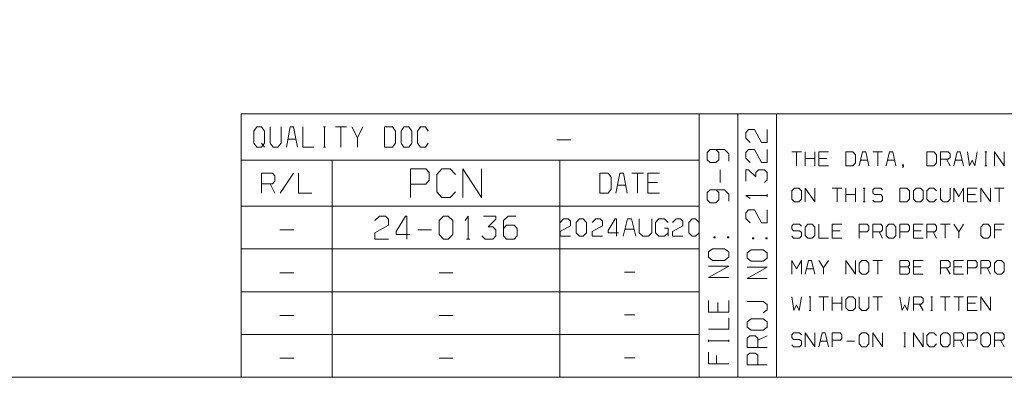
# Model space of a CAD drawing. Header units: inches. Extents: x 7.6 to 26, y -2.6 to 4.5.
# Tile 2 of 16: x 9.497 to 11.21, y -1.381 to -0.759. Entities that reach past the tile are written whole.
import ezdxf

# ---------------------------------------------------------------- set-up
doc = ezdxf.new("R2010")
doc.units = ezdxf.units.IN
doc.header["$MEASUREMENT"] = 0
doc.layers.get('0').update_dxf_attribs({"lineweight": 25})

msp = doc.modelspace()

# ---------------------------------------------------------------- linework, layer by layer
at = {"color": 7, "lineweight": 9}
for points in [[(15.9528, 3.8417), (7.7292, 3.8417), (7.7292, -1.3815), (15.9528, -1.3815)], [(9.923, -0.9738), (9.923, -0.9528), (9.9178, -0.9458), (9.9092, -0.9458), (9.904, -0.9528), (9.904, -0.9738), (9.9092, -0.9808), (9.9178, -0.9808)], [(10.1319, -0.9808), (10.1457, -0.9808), (10.1509, -0.9738), (10.1509, -0.9528), (10.1457, -0.9458), (10.1319, -0.9458)], [(10.1604, -0.9738), (10.1655, -0.9808), (10.1742, -0.9808), (10.1794, -0.9738), (10.1794, -0.9528), (10.1742, -0.9458), (10.1655, -0.9458), (10.1604, -0.9528)], [(10.9346, -1.0132), (10.9468, -1.0132), (10.9514, -1.0084), (10.9514, -0.994), (10.9468, -0.9892), (10.9346, -0.9892)], [(11.0758, -1.0132), (11.088, -1.0132), (11.0926, -1.0084), (11.0926, -0.994), (11.088, -0.9892), (11.0758, -0.9892)], [(10.5062, -1.061), (10.5208, -1.061), (10.5262, -1.054), (10.5262, -1.033), (10.5208, -1.026), (10.5062, -1.026)], [(10.8405, -1.0714), (10.8451, -1.0762), (10.8527, -1.0762), (10.8573, -1.0714), (10.8573, -1.057), (10.8527, -1.0522), (10.8451, -1.0522), (10.8405, -1.057)], [(11.0287, -1.0762), (11.0409, -1.0762), (11.0455, -1.0714), (11.0455, -1.057), (11.0409, -1.0522), (11.0287, -1.0522)], [(11.0522, -1.0714), (11.0568, -1.0762), (11.0644, -1.0762), (11.069, -1.0714), (11.069, -1.057), (11.0644, -1.0522), (11.0568, -1.0522), (11.0522, -1.057)], [(10.2267, -1.1329), (10.2346, -1.1408), (10.2427, -1.1408), (10.2507, -1.1329), (10.2507, -1.1088), (10.2427, -1.1008), (10.2346, -1.1008), (10.2267, -1.1088)], [(10.4652, -1.1299), (10.4712, -1.1358), (10.4772, -1.1358), (10.4833, -1.1299), (10.4833, -1.1119), (10.4772, -1.1058), (10.4712, -1.1058), (10.4652, -1.1119)], [(10.6611, -1.1299), (10.6671, -1.1358), (10.6731, -1.1358), (10.6791, -1.1299), (10.6791, -1.1119), (10.6731, -1.1058), (10.6671, -1.1058), (10.6611, -1.1119)], [(10.864, -1.1344), (10.8686, -1.1392), (10.8762, -1.1392), (10.8808, -1.1344), (10.8808, -1.12), (10.8762, -1.1152), (10.8686, -1.1152), (10.864, -1.12)], [(11.0051, -1.1344), (11.0097, -1.1392), (11.0174, -1.1392), (11.0219, -1.1344), (11.0219, -1.12), (11.0174, -1.1152), (11.0097, -1.1152), (11.0051, -1.12)], [(11.1699, -1.1344), (11.1744, -1.1392), (11.1821, -1.1392), (11.1867, -1.1344), (11.1867, -1.12), (11.1821, -1.1152), (11.1744, -1.1152), (11.1699, -1.12)], [(10.7074, -1.137), (10.7051, -1.137), (10.7051, -1.1388), (10.7074, -1.1388)], [(10.7284, -1.1388), (10.7307, -1.1388), (10.7307, -1.137), (10.7284, -1.137)], [(10.7744, -1.1387), (10.7721, -1.1387), (10.7721, -1.1405), (10.7744, -1.1405)], [(10.7954, -1.1405), (10.7977, -1.1405), (10.7977, -1.1387), (10.7954, -1.1387)], [(10.7237, -1.1779), (10.7307, -1.1724), (10.7307, -1.1633), (10.7237, -1.1579), (10.7027, -1.1579), (10.6957, -1.1633), (10.6957, -1.1724), (10.7027, -1.1779)], [(10.7908, -1.1796), (10.7977, -1.1741), (10.7977, -1.165), (10.7908, -1.1596), (10.7697, -1.1596), (10.7627, -1.165), (10.7627, -1.1741), (10.7697, -1.1796)], [(10.9581, -1.1974), (10.9627, -1.2022), (10.9703, -1.2022), (10.9749, -1.1974), (10.9749, -1.183), (10.9703, -1.1782), (10.9627, -1.1782), (10.9581, -1.183)], [(11.1933, -1.1974), (11.1979, -1.2022), (11.2055, -1.2022), (11.2101, -1.1974), (11.2101, -1.183), (11.2055, -1.1782), (11.1979, -1.1782), (11.1933, -1.183)], [(10.9346, -1.2604), (10.9392, -1.2652), (10.9468, -1.2652), (10.9514, -1.2604), (10.9514, -1.246), (10.9468, -1.2412), (10.9392, -1.2412), (10.9346, -1.246)], [(10.7908, -1.2995), (10.7977, -1.2941), (10.7977, -1.285), (10.7908, -1.2795), (10.7697, -1.2795), (10.7627, -1.285), (10.7627, -1.2941), (10.7697, -1.2995)], [(10.9581, -1.3234), (10.9627, -1.3282), (10.9703, -1.3282), (10.9749, -1.3234), (10.9749, -1.309), (10.9703, -1.3042), (10.9627, -1.3042), (10.9581, -1.309)], [(11.0992, -1.3234), (11.1038, -1.3282), (11.1115, -1.3282), (11.116, -1.3234), (11.116, -1.309), (11.1115, -1.3042), (11.1038, -1.3042), (11.0992, -1.309)], [(11.1699, -1.3234), (11.1744, -1.3282), (11.1821, -1.3282), (11.1867, -1.3234), (11.1867, -1.309), (11.1821, -1.3042), (11.1744, -1.3042), (11.1699, -1.309)]]:
    msp.add_lwpolyline(points, close=True, dxfattribs=at)
for points in [[(9.8823, -1.3815), (9.8823, -0.9231), (15.9528, -0.9231)], [(10.6796, -1.3815), (10.6796, -0.9231)], [(10.7467, -1.3815), (10.7467, -0.9231)], [(10.8137, -1.3815), (10.8137, -0.9231)], [(9.9324, -0.9458), (9.9324, -0.9738), (9.9376, -0.9808), (9.9462, -0.9808), (9.9515, -0.9738), (9.9515, -0.9458)], [(9.9799, -0.9808), (9.9735, -0.9458), (9.9674, -0.9458), (9.961, -0.9808)], [(9.9894, -0.9458), (9.9894, -0.9808), (10.0085, -0.9808)], [(10.0257, -0.9458), (10.0292, -0.9458)], [(10.0274, -0.9808), (10.0274, -0.9458)], [(10.0465, -0.9458), (10.0654, -0.9458)], [(10.0559, -0.9808), (10.0559, -0.9458)], [(10.0749, -0.9458), (10.0844, -0.9645)], [(10.0844, -0.9808), (10.0844, -0.9645), (10.0939, -0.9458)], [(10.2079, -0.9528), (10.2027, -0.9458), (10.1941, -0.9458), (10.1889, -0.9528), (10.1889, -0.9738), (10.1941, -0.9808), (10.2027, -0.9808), (10.2079, -0.9738)], [(10.7679, -0.9727), (10.7604, -0.9652), (10.7604, -0.9552), (10.7654, -0.9502), (10.7754, -0.9502), (10.7879, -0.9727), (10.7979, -0.9727), (10.7979, -0.9502)], [(9.9178, -0.9738), (9.923, -0.9808)], [(9.9635, -0.9668), (9.9774, -0.9668)], [(10.4317, -0.9683), (10.4557, -0.9683)], [(10.0257, -0.9808), (10.0292, -0.9808)], [(10.7309, -1.0052), (10.7309, -0.9927), (10.7234, -0.9852), (10.6985, -0.9852), (10.6935, -0.9902), (10.6935, -1.0027), (10.6985, -1.0077), (10.7084, -1.0077), (10.7134, -1.0027), (10.7134, -0.9902), (10.7084, -0.9852)], [(10.7679, -1.0077), (10.7604, -1.0002), (10.7604, -0.9902), (10.7654, -0.9852), (10.7754, -0.9852), (10.7879, -1.0077), (10.7979, -1.0077), (10.7979, -0.9852)], [(10.8405, -0.9892), (10.8573, -0.9892)], [(10.8489, -1.0132), (10.8489, -0.9892)], [(10.864, -1.0132), (10.864, -0.9892)], [(10.8808, -0.9892), (10.8808, -1.0132)], [(10.9044, -0.9892), (10.8876, -0.9892), (10.8876, -1.0132), (10.9044, -1.0132)], [(10.9749, -1.0132), (10.9692, -0.9892), (10.9638, -0.9892), (10.9581, -1.0132)], [(10.9817, -0.9892), (10.9985, -0.9892)], [(10.9901, -1.0132), (10.9901, -0.9892)], [(11.0219, -1.0132), (11.0162, -0.9892), (11.0109, -0.9892), (11.0051, -1.0132)], [(11.0992, -1.0132), (11.0992, -0.9892), (11.113, -0.9892), (11.116, -0.9924), (11.116, -0.9988), (11.113, -1.002), (11.0992, -1.002)], [(11.1396, -1.0132), (11.1339, -0.9892), (11.1285, -0.9892), (11.1228, -1.0132)], [(11.1463, -0.9892), (11.1501, -1.0132), (11.1547, -1.0036), (11.1593, -1.0132), (11.1631, -0.9892)], [(11.1767, -0.9892), (11.1798, -0.9892)], [(11.1783, -1.0132), (11.1783, -0.9892)], [(11.1933, -1.0132), (11.1933, -0.9892), (11.2101, -1.0132), (11.2101, -0.9892)], [(9.8823, -1.0033), (10.6796, -1.0033)], [(10.0407, -1.3815), (10.0407, -1.0033)], [(10.4367, -1.3815), (10.4367, -1.0033)], [(10.864, -1.0004), (10.8808, -1.0004)], [(10.8876, -1.0004), (10.9013, -1.0004)], [(10.9604, -1.0036), (10.9726, -1.0036)], [(11.0074, -1.0036), (11.0196, -1.0036)], [(11.1099, -1.002), (11.116, -1.0132)], [(11.1251, -1.0036), (11.1373, -1.0036)], [(9.9178, -1.061), (9.9178, -1.026), (9.9367, -1.026), (9.9408, -1.0306), (9.9408, -1.0399), (9.9367, -1.0447), (9.9178, -1.0447)], [(9.95, -1.061), (9.973, -1.026)], [(9.9822, -1.026), (9.9822, -1.061), (10.0052, -1.061)], [(10.177, -1.0452), (10.2036, -1.0452), (10.2095, -1.0385), (10.2095, -1.0252), (10.2036, -1.0185), (10.177, -1.0185), (10.177, -1.0685)], [(10.255, -1.0285), (10.2461, -1.0185), (10.2314, -1.0185), (10.2225, -1.0285), (10.2225, -1.0585), (10.2314, -1.0685), (10.2461, -1.0685), (10.255, -1.0585)], [(10.268, -1.0685), (10.268, -1.0185), (10.3005, -1.0685), (10.3005, -1.0185)], [(10.5542, -1.061), (10.5474, -1.026), (10.541, -1.026), (10.5342, -1.061)], [(10.5622, -1.026), (10.5822, -1.026)], [(10.5722, -1.061), (10.5722, -1.026)], [(10.6102, -1.026), (10.5902, -1.026), (10.5902, -1.061), (10.6102, -1.061)], [(10.7159, -1.0426), (10.7159, -1.0201)], [(10.7929, -1.0426), (10.7979, -1.0376), (10.7979, -1.0251), (10.7929, -1.0201), (10.7829, -1.0201), (10.7779, -1.0251), (10.7779, -1.0326), (10.7654, -1.0201), (10.7604, -1.0201), (10.7604, -1.0401)], [(11.0333, -1.0164), (11.0348, -1.0148), (11.0348, -1.0116), (11.0333, -1.0116), (11.0333, -1.0132), (11.0348, -1.0132)], [(11.1767, -1.0132), (11.1798, -1.0132)], [(9.9324, -1.0447), (9.9408, -1.061)], [(10.5902, -1.0423), (10.6066, -1.0423)], [(10.5369, -1.047), (10.5515, -1.047)], [(10.7309, -1.0751), (10.7309, -1.0626), (10.7234, -1.0551), (10.6985, -1.0551), (10.6935, -1.0601), (10.6935, -1.0726), (10.6985, -1.0776), (10.7084, -1.0776), (10.7134, -1.0726), (10.7134, -1.0601), (10.7084, -1.0551)], [(10.7979, -1.0676), (10.7979, -1.0626)], [(10.864, -1.0762), (10.864, -1.0522), (10.8808, -1.0762), (10.8808, -1.0522)], [(10.9111, -1.0522), (10.9278, -1.0522)], [(10.9194, -1.0762), (10.9194, -1.0522)], [(10.9346, -1.0762), (10.9346, -1.0522)], [(10.9514, -1.0522), (10.9514, -1.0762)], [(10.965, -1.0522), (10.968, -1.0522)], [(10.9665, -1.0762), (10.9665, -1.0522)], [(10.9817, -1.073), (10.9847, -1.0762), (10.9954, -1.0762), (10.9985, -1.073), (10.9985, -1.0666), (10.9954, -1.0634), (10.9847, -1.0634), (10.9817, -1.0602), (10.9817, -1.0554), (10.9847, -1.0522), (10.9954, -1.0522), (10.9985, -1.0554)], [(11.0926, -1.057), (11.088, -1.0522), (11.0803, -1.0522), (11.0758, -1.057), (11.0758, -1.0714), (11.0803, -1.0762), (11.088, -1.0762), (11.0926, -1.0714)], [(11.0992, -1.0522), (11.0992, -1.0714), (11.1038, -1.0762), (11.1115, -1.0762), (11.116, -1.0714), (11.116, -1.0522)], [(11.1228, -1.0762), (11.1228, -1.0522), (11.1312, -1.0666), (11.1396, -1.0522), (11.1396, -1.0762)], [(11.1631, -1.0522), (11.1463, -1.0522), (11.1463, -1.0762), (11.1631, -1.0762)], [(11.1699, -1.0762), (11.1699, -1.0522), (11.1867, -1.0762), (11.1867, -1.0522)], [(11.1933, -1.0522), (11.2101, -1.0522)], [(11.2017, -1.0762), (11.2017, -1.0522)], [(10.7679, -1.0701), (10.7604, -1.0651), (10.7979, -1.0651)], [(10.9346, -1.0634), (10.9514, -1.0634)], [(10.965, -1.0762), (10.968, -1.0762)], [(11.1463, -1.0634), (11.1601, -1.0634)], [(9.8823, -1.0836), (10.6796, -1.0836)], [(10.7679, -1.1126), (10.7604, -1.1051), (10.7604, -1.0951), (10.7654, -1.0901), (10.7754, -1.0901), (10.7879, -1.1126), (10.7979, -1.1126), (10.7979, -1.0901)], [(10.1146, -1.1088), (10.1227, -1.1008), (10.1333, -1.1008), (10.1387, -1.1062), (10.1387, -1.1169), (10.1146, -1.1302), (10.1146, -1.1408), (10.1387, -1.1408)], [(10.1707, -1.1408), (10.1707, -1.1008), (10.168, -1.1008), (10.152, -1.1275), (10.152, -1.1329), (10.176, -1.1329)], [(10.272, -1.1088), (10.2774, -1.1008), (10.2774, -1.1408)], [(10.3013, -1.1355), (10.3067, -1.1408), (10.32, -1.1408), (10.3253, -1.1355), (10.3253, -1.1249), (10.32, -1.1195), (10.312, -1.1195), (10.3253, -1.1062), (10.3253, -1.1008), (10.304, -1.1008)], [(10.3387, -1.1222), (10.344, -1.1169), (10.3574, -1.1169), (10.3627, -1.1222), (10.3627, -1.1355), (10.3574, -1.1408), (10.344, -1.1408), (10.3387, -1.1355), (10.3387, -1.1088), (10.3467, -1.1008), (10.36, -1.1008)], [(10.4373, -1.1119), (10.4433, -1.1058), (10.4512, -1.1058), (10.4553, -1.1099), (10.4553, -1.1179), (10.4373, -1.1279), (10.4373, -1.1358), (10.4553, -1.1358)], [(10.4932, -1.1119), (10.4992, -1.1058), (10.5072, -1.1058), (10.5112, -1.1099), (10.5112, -1.1179), (10.4932, -1.1279), (10.4932, -1.1358), (10.5112, -1.1358)], [(10.5352, -1.1358), (10.5352, -1.1058), (10.5332, -1.1058), (10.5212, -1.1258), (10.5212, -1.1299), (10.5392, -1.1299)], [(10.5692, -1.1358), (10.5617, -1.1058), (10.5546, -1.1058), (10.5472, -1.1358)], [(10.5751, -1.1058), (10.5751, -1.1299), (10.5812, -1.1358), (10.5912, -1.1358), (10.5971, -1.1299), (10.5971, -1.1058)], [(10.6251, -1.1299), (10.6192, -1.1358), (10.6092, -1.1358), (10.6031, -1.1299), (10.6031, -1.1119), (10.6092, -1.1058), (10.6192, -1.1058), (10.6251, -1.1119)], [(10.6331, -1.1119), (10.6391, -1.1058), (10.6471, -1.1058), (10.6511, -1.1099), (10.6511, -1.1179), (10.6331, -1.1279), (10.6331, -1.1358), (10.6511, -1.1358)], [(9.9496, -1.1249), (9.9737, -1.1249)], [(10.1894, -1.1249), (10.2133, -1.1249)], [(10.5502, -1.1238), (10.5662, -1.1238)], [(10.6192, -1.1219), (10.6251, -1.1219), (10.6251, -1.1358)], [(10.8405, -1.136), (10.8435, -1.1392), (10.8542, -1.1392), (10.8573, -1.136), (10.8573, -1.1296), (10.8542, -1.1264), (10.8435, -1.1264), (10.8405, -1.1232), (10.8405, -1.1184), (10.8435, -1.1152), (10.8542, -1.1152), (10.8573, -1.1184)], [(10.8876, -1.1152), (10.8876, -1.1392), (10.9044, -1.1392)], [(10.9278, -1.1152), (10.9111, -1.1152), (10.9111, -1.1392), (10.9278, -1.1392)], [(10.9111, -1.1264), (10.9248, -1.1264)], [(10.9581, -1.128), (10.9719, -1.128), (10.9749, -1.1248), (10.9749, -1.1184), (10.9719, -1.1152), (10.9581, -1.1152), (10.9581, -1.1392)], [(10.9817, -1.1392), (10.9817, -1.1152), (10.9954, -1.1152), (10.9985, -1.1184), (10.9985, -1.1248), (10.9954, -1.128), (10.9817, -1.128)], [(10.9924, -1.128), (10.9985, -1.1392)], [(11.0287, -1.128), (11.0424, -1.128), (11.0455, -1.1248), (11.0455, -1.1184), (11.0424, -1.1152), (11.0287, -1.1152), (11.0287, -1.1392)], [(11.069, -1.1152), (11.0522, -1.1152), (11.0522, -1.1392), (11.069, -1.1392)], [(11.0522, -1.1264), (11.066, -1.1264)], [(11.0758, -1.1392), (11.0758, -1.1152), (11.0895, -1.1152), (11.0926, -1.1184), (11.0926, -1.1248), (11.0895, -1.128), (11.0758, -1.128)], [(11.0865, -1.128), (11.0926, -1.1392)], [(11.0992, -1.1152), (11.116, -1.1152)], [(11.1076, -1.1392), (11.1076, -1.1152)], [(11.1228, -1.1152), (11.1312, -1.128)], [(11.1312, -1.1392), (11.1312, -1.128), (11.1396, -1.1152)], [(11.2101, -1.1152), (11.1933, -1.1152), (11.1933, -1.1392)], [(11.1933, -1.1248), (11.2055, -1.1248)], [(10.2746, -1.1408), (10.28, -1.1408)], [(9.8823, -1.1581), (10.6796, -1.1581)], [(10.8405, -1.2022), (10.8405, -1.1782), (10.8489, -1.1926), (10.8573, -1.1782), (10.8573, -1.2022)], [(10.8808, -1.2022), (10.8751, -1.1782), (10.8698, -1.1782), (10.864, -1.2022)], [(10.8876, -1.1782), (10.896, -1.191)], [(10.896, -1.2022), (10.896, -1.191), (10.9044, -1.1782)], [(10.9346, -1.2022), (10.9346, -1.1782), (10.9514, -1.2022), (10.9514, -1.1782)], [(10.9817, -1.1782), (10.9985, -1.1782)], [(10.9901, -1.2022), (10.9901, -1.1782)], [(11.0287, -1.1894), (11.0424, -1.1894), (11.0455, -1.1862), (11.0455, -1.1814), (11.0424, -1.1782), (11.0287, -1.1782), (11.0287, -1.2022), (11.0424, -1.2022), (11.0455, -1.199), (11.0455, -1.1926), (11.0424, -1.1894)], [(11.069, -1.1782), (11.0522, -1.1782), (11.0522, -1.2022), (11.069, -1.2022)], [(11.0992, -1.2022), (11.0992, -1.1782), (11.113, -1.1782), (11.116, -1.1814), (11.116, -1.1878), (11.113, -1.191), (11.0992, -1.191)], [(11.1396, -1.1782), (11.1228, -1.1782), (11.1228, -1.2022), (11.1396, -1.2022)], [(11.1463, -1.191), (11.1601, -1.191), (11.1631, -1.1878), (11.1631, -1.1814), (11.1601, -1.1782), (11.1463, -1.1782), (11.1463, -1.2022)], [(11.1699, -1.2022), (11.1699, -1.1782), (11.1836, -1.1782), (11.1867, -1.1814), (11.1867, -1.1878), (11.1836, -1.191), (11.1699, -1.191)], [(9.9496, -1.1994), (9.9737, -1.1994)], [(10.2267, -1.1994), (10.2507, -1.1994)], [(10.5492, -1.1983), (10.5671, -1.1983)], [(10.7307, -1.2079), (10.6957, -1.2079), (10.7307, -1.1879), (10.6957, -1.1879)], [(10.7977, -1.2096), (10.7627, -1.2096), (10.7977, -1.1896), (10.7627, -1.1896)], [(10.8663, -1.1926), (10.8785, -1.1926)], [(11.0522, -1.1894), (11.066, -1.1894)], [(11.1099, -1.191), (11.116, -1.2022)], [(11.1228, -1.1894), (11.1365, -1.1894)], [(11.1805, -1.191), (11.1867, -1.2022)], [(9.8823, -1.2325), (10.6796, -1.2325)], [(10.6957, -1.2479), (10.6957, -1.2679), (10.7307, -1.2679), (10.7307, -1.2479)], [(10.7908, -1.2695), (10.7977, -1.2641), (10.7977, -1.255), (10.7908, -1.2496), (10.7627, -1.2496)], [(10.8405, -1.2412), (10.8443, -1.2652), (10.8489, -1.2556), (10.8535, -1.2652), (10.8573, -1.2412)], [(10.8709, -1.2412), (10.874, -1.2412)], [(10.8724, -1.2652), (10.8724, -1.2412)], [(10.8876, -1.2412), (10.9044, -1.2412)], [(10.896, -1.2652), (10.896, -1.2412)], [(10.9111, -1.2652), (10.9111, -1.2412)], [(10.9278, -1.2412), (10.9278, -1.2652)], [(10.9581, -1.2412), (10.9581, -1.2604), (10.9627, -1.2652), (10.9703, -1.2652), (10.9749, -1.2604), (10.9749, -1.2412)], [(10.9817, -1.2412), (10.9985, -1.2412)], [(10.9901, -1.2652), (10.9901, -1.2412)], [(11.0287, -1.2412), (11.0325, -1.2652), (11.0371, -1.2556), (11.0417, -1.2652), (11.0455, -1.2412)], [(11.0522, -1.2652), (11.0522, -1.2412), (11.066, -1.2412), (11.069, -1.2444), (11.069, -1.2508), (11.066, -1.254), (11.0522, -1.254)], [(11.0826, -1.2412), (11.0857, -1.2412)], [(11.0842, -1.2652), (11.0842, -1.2412)], [(11.0992, -1.2412), (11.116, -1.2412)], [(11.1076, -1.2652), (11.1076, -1.2412)], [(11.1228, -1.2412), (11.1396, -1.2412)], [(11.1312, -1.2652), (11.1312, -1.2412)], [(11.1631, -1.2412), (11.1463, -1.2412), (11.1463, -1.2652), (11.1631, -1.2652)], [(11.1699, -1.2652), (11.1699, -1.2412), (11.1867, -1.2652), (11.1867, -1.2412)], [(10.712, -1.2679), (10.712, -1.2515)], [(10.8709, -1.2652), (10.874, -1.2652)], [(10.9111, -1.2524), (10.9278, -1.2524)], [(11.0629, -1.254), (11.069, -1.2652)], [(11.0826, -1.2652), (11.0857, -1.2652)], [(11.1463, -1.2524), (11.1601, -1.2524)], [(9.9496, -1.2738), (9.9737, -1.2738)], [(10.2267, -1.2738), (10.2507, -1.2738)], [(10.5492, -1.2729), (10.5671, -1.2729)], [(10.6957, -1.2979), (10.7307, -1.2979), (10.7307, -1.2779)], [(9.8823, -1.307), (10.6796, -1.307)], [(10.6957, -1.3197), (10.6957, -1.316)], [(10.7307, -1.3179), (10.6957, -1.3179)], [(10.7307, -1.3197), (10.7307, -1.316)], [(10.7977, -1.3295), (10.7627, -1.3295), (10.7627, -1.3132), (10.7674, -1.3095), (10.7767, -1.3095), (10.7814, -1.3132), (10.7814, -1.3295)], [(10.7814, -1.3168), (10.7977, -1.3095)], [(10.8405, -1.325), (10.8435, -1.3282), (10.8542, -1.3282), (10.8573, -1.325), (10.8573, -1.3186), (10.8542, -1.3154), (10.8435, -1.3154), (10.8405, -1.3122), (10.8405, -1.3074), (10.8435, -1.3042), (10.8542, -1.3042), (10.8573, -1.3074)], [(10.864, -1.3282), (10.864, -1.3042), (10.8808, -1.3282), (10.8808, -1.3042)], [(10.9044, -1.3282), (10.8986, -1.3042), (10.8933, -1.3042), (10.8876, -1.3282)], [(10.8899, -1.3186), (10.9021, -1.3186)], [(10.9111, -1.317), (10.9248, -1.317), (10.9278, -1.3138), (10.9278, -1.3074), (10.9248, -1.3042), (10.9111, -1.3042), (10.9111, -1.3282)], [(10.9361, -1.3186), (10.9499, -1.3186)], [(10.9817, -1.3282), (10.9817, -1.3042), (10.9985, -1.3282), (10.9985, -1.3042)], [(11.0355, -1.3042), (11.0386, -1.3042)], [(11.0371, -1.3282), (11.0371, -1.3042)], [(11.0522, -1.3282), (11.0522, -1.3042), (11.069, -1.3282), (11.069, -1.3042)], [(11.0926, -1.309), (11.088, -1.3042), (11.0803, -1.3042), (11.0758, -1.309), (11.0758, -1.3234), (11.0803, -1.3282), (11.088, -1.3282), (11.0926, -1.3234)], [(11.1228, -1.3282), (11.1228, -1.3042), (11.1365, -1.3042), (11.1396, -1.3074), (11.1396, -1.3138), (11.1365, -1.317), (11.1228, -1.317)], [(11.1335, -1.317), (11.1396, -1.3282)], [(11.1463, -1.317), (11.1601, -1.317), (11.1631, -1.3138), (11.1631, -1.3074), (11.1601, -1.3042), (11.1463, -1.3042), (11.1463, -1.3282)], [(11.1933, -1.3282), (11.1933, -1.3042), (11.2071, -1.3042), (11.2101, -1.3074), (11.2101, -1.3138), (11.2071, -1.317), (11.1933, -1.317)], [(11.204, -1.317), (11.2101, -1.3282)], [(11.0355, -1.3282), (11.0386, -1.3282)], [(9.9496, -1.3483), (9.9737, -1.3483)], [(10.2267, -1.3483), (10.2507, -1.3483)], [(10.5492, -1.3474), (10.5671, -1.3474)], [(10.6957, -1.3379), (10.6957, -1.3579), (10.7307, -1.3579)], [(10.7097, -1.3579), (10.7097, -1.3433)], [(10.7814, -1.3595), (10.7814, -1.3432), (10.7767, -1.3395), (10.7674, -1.3395), (10.7627, -1.3432), (10.7627, -1.3595), (10.7977, -1.3595)]]:
    msp.add_lwpolyline(points, dxfattribs=at)

doc.saveas('drawing.dxf')
